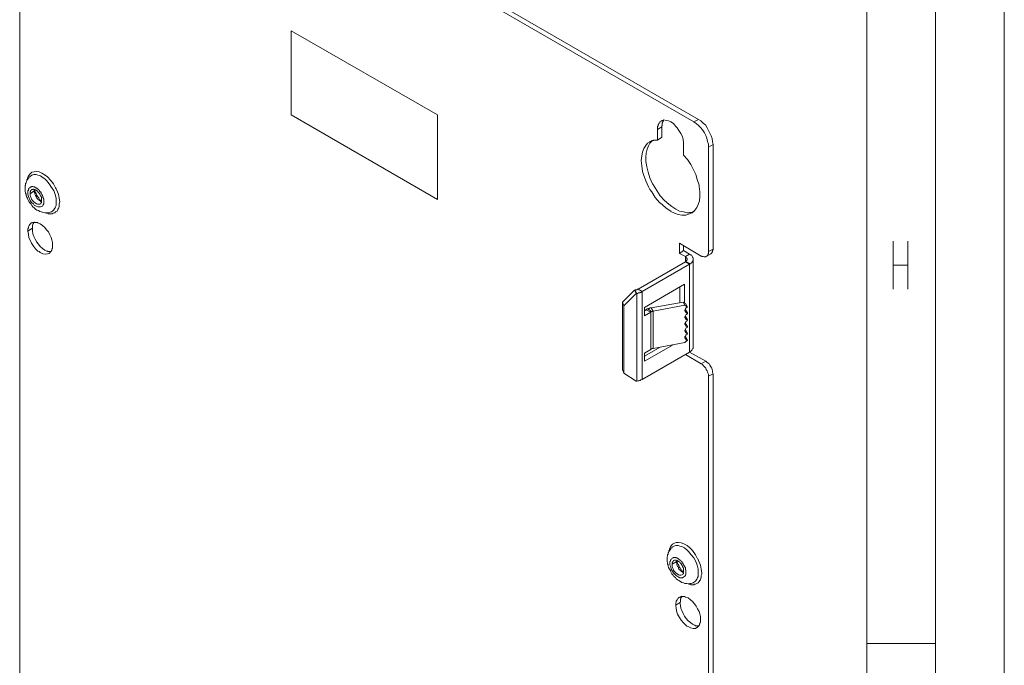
# Model space of a CAD drawing. Header units: millimetres. Extents: x 0 to 839, y 1 to 594.
# Tile 23 of 27: x 768 to 839, y 196 to 243. Entities that reach past the tile are written whole.
import ezdxf

# ---------------------------------------------------------------- set-up
doc = ezdxf.new("R2010")
doc.units = ezdxf.units.MM
doc.header["$MEASUREMENT"] = 0
doc.layers.get('0').update_dxf_attribs({"linetype": 'CONTINUOUS'})

msp = doc.modelspace()

# ---------------------------------------------------------------- linework, layer by layer
at = {"color": 0, "linetype": 'Continuous', "lineweight": 15, "true_color": 0x000007}
for points in [[(839.025, 1.452), (839.025, 594.132), (839.025, 594.132)], [(829.059, 11.418), (829.059, 584.133), (829.059, 584.133)], [(816.849, 235.983), (768.999, 263.604), (768.999, 263.604)], [(814.242, 235.785), (814.242, 235.785), (814.242, 235.752), (814.209, 235.719), (814.209, 235.686), (814.209, 235.653), (814.209, 235.62), (814.209, 235.587), (814.209, 235.554), (814.176, 235.521), (814.176, 235.488), (814.176, 235.455)], [(814.341, 235.95), (814.341, 235.95), (814.308, 235.917), (814.308, 235.917), (814.308, 235.884), (814.275, 235.884), (814.275, 235.851), (814.275, 235.851), (814.275, 235.818), (814.242, 235.818), (814.242, 235.785)], [(817.905, 234.168), (817.872, 234.366), (817.839, 234.597), (817.773, 234.795), (817.674, 234.993), (817.575, 235.191), (817.476, 235.389), (817.344, 235.587), (817.179, 235.719), (817.014, 235.884), (816.849, 235.983)], [(814.176, 234.696), (814.176, 235.455), (814.176, 235.455)], [(813.318, 234.267), (813.219, 234.069), (813.12, 233.838), (813.054, 233.541), (813.021, 233.244), (813.021, 232.947), (813.087, 232.551), (813.186, 232.155), (813.318, 231.759), (813.516, 231.33), (813.549, 231.264), (813.582, 231.231), (813.813, 230.835), (814.077, 230.439), (814.374, 230.109), (814.704, 229.845), (814.902, 229.68), (815.199, 229.482), (815.463, 229.35), (815.76, 229.284), (816.024, 229.218)], [(813.483, 234.432), (813.483, 234.432), (813.45, 234.399), (813.45, 234.399), (813.417, 234.366), (813.417, 234.366), (813.384, 234.333), (813.384, 234.333), (813.351, 234.3), (813.351, 234.3), (813.318, 234.267)], [(813.879, 234.498), (814.176, 234.696), (814.176, 234.696)], [(817.905, 226.578), (817.905, 234.168), (817.905, 234.168)], [(768.669, 230.802), (768.669, 230.802), (768.669, 230.835), (768.669, 230.835), (768.669, 230.835), (768.669, 230.835), (768.669, 230.868), (768.702, 230.868), (768.702, 230.868), (768.702, 230.901), (768.702, 230.901)], [(768.933, 230.208), (768.9, 230.241), (768.867, 230.274), (768.834, 230.34), (768.834, 230.373), (768.801, 230.406), (768.768, 230.472), (768.735, 230.538), (768.702, 230.604), (768.702, 230.67), (768.669, 230.736), (768.669, 230.802)], [(768.933, 230.373), (768.966, 230.34), (768.999, 230.307), (768.999, 230.274), (769.032, 230.241), (769.032, 230.208), (769.065, 230.175), (769.098, 230.142), (769.131, 230.109), (769.131, 230.076), (769.164, 230.076)], [(769.098, 230.076), (769.098, 230.076), (769.065, 230.076), (769.065, 230.109), (769.032, 230.109), (769.032, 230.142), (768.999, 230.142), (768.999, 230.142), (768.966, 230.175), (768.966, 230.175), (768.933, 230.208)], [(769.197, 230.043), (769.197, 230.043), (769.164, 230.043), (769.164, 230.043), (769.164, 230.043), (769.164, 230.043), (769.131, 230.043), (769.131, 230.043), (769.131, 230.043), (769.098, 230.076), (769.098, 230.076)], [(816.024, 229.218), (816.024, 229.218), (816.09, 229.218), (816.123, 229.218), (816.156, 229.218), (816.189, 229.251), (816.222, 229.251), (816.288, 229.251), (816.321, 229.251), (816.387, 229.251), (816.42, 229.284), (816.453, 229.284)], [(768.57, 228.393), (768.57, 228.426), (768.603, 228.426), (768.603, 228.459), (768.603, 228.459), (768.603, 228.492), (768.636, 228.492), (768.636, 228.525), (768.636, 228.525), (768.636, 228.525), (768.669, 228.558)], [(768.537, 228.096), (768.537, 228.096), (768.537, 228.129), (768.537, 228.162), (768.537, 228.195), (768.537, 228.228), (768.537, 228.261), (768.537, 228.294), (768.537, 228.327), (768.57, 228.36), (768.57, 228.36), (768.57, 228.393)], [(769.593, 226.446), (769.428, 226.512), (769.263, 226.644), (769.098, 226.776), (768.966, 226.941), (768.834, 227.106), (768.834, 227.139), (768.735, 227.304), (768.636, 227.502), (768.57, 227.7), (768.537, 227.898), (768.537, 228.096)], [(769.857, 226.413), (769.857, 226.413), (769.824, 226.413), (769.791, 226.413), (769.758, 226.413), (769.725, 226.413), (769.692, 226.413), (769.692, 226.413), (769.659, 226.413), (769.626, 226.446), (769.593, 226.446), (769.593, 226.446)], [(815.76, 226.479), (815.463, 226.281), (815.463, 226.281)], [(815.76, 226.479), (815.76, 226.842), (815.76, 226.842)], [(816.189, 226.215), (815.76, 226.479), (815.76, 226.479)], [(817.905, 226.578), (817.905, 226.545), (817.905, 226.512), (817.872, 226.479), (817.872, 226.479), (817.872, 226.446), (817.872, 226.413), (817.839, 226.38), (817.839, 226.347), (817.806, 226.314), (817.773, 226.281), (817.74, 226.248)], [(816.453, 225.852), (816.453, 225.852), (816.453, 225.918), (816.453, 225.951), (816.42, 225.984), (816.42, 226.017), (816.387, 226.083), (816.354, 226.116), (816.321, 226.149), (816.288, 226.182), (816.255, 226.182), (816.189, 226.215)], [(816.255, 225.522), (816.288, 225.555), (816.321, 225.588), (816.354, 225.588), (816.354, 225.621), (816.387, 225.621), (816.387, 225.654), (816.42, 225.687), (816.453, 225.753), (816.453, 225.786), (816.453, 225.819), (816.453, 225.852)], [(816.453, 219.483), (816.453, 225.852), (816.453, 225.852)], [(817.74, 226.248), (817.41, 226.05), (817.41, 226.05)], [(816.189, 225.489), (812.757, 223.509), (812.757, 223.509)], [(816.189, 225.489), (816.222, 225.489), (816.222, 225.489), (816.222, 225.489), (816.222, 225.489), (816.222, 225.522), (816.255, 225.522), (816.255, 225.522), (816.255, 225.522), (816.255, 225.522), (816.255, 225.522)], [(812.196, 223.608), (812.328, 223.377), (812.328, 223.377)], [(812.922, 222.354), (815.826, 224.037), (815.826, 224.037)], [(815.826, 222.717), (815.826, 224.037), (815.826, 224.037)], [(811.437, 222.486), (812.328, 223.377), (812.328, 223.377)], [(812.361, 223.377), (812.328, 223.377), (812.328, 223.377)], [(812.361, 223.377), (812.394, 223.377), (812.427, 223.377), (812.493, 223.41), (812.493, 223.41), (812.526, 223.41), (812.592, 223.41), (812.625, 223.443), (812.658, 223.443), (812.691, 223.476), (812.724, 223.476), (812.757, 223.509)], [(811.338, 222.75), (811.437, 222.486), (811.437, 222.486)], [(811.437, 222.486), (811.437, 217.602), (811.437, 217.602)], [(812.922, 221.76), (812.922, 222.354), (812.922, 222.354)], [(815.859, 222.519), (813.549, 222.09), (813.549, 222.09)], [(815.859, 222.519), (815.727, 222.75), (815.727, 222.75)], [(816.057, 222.387), (815.859, 222.519), (815.859, 222.519)], [(815.892, 222.057), (815.892, 222.057), (815.892, 222.09), (815.859, 222.09), (815.859, 222.123), (815.859, 222.156), (815.859, 222.189), (815.892, 222.189), (815.892, 222.222), (815.892, 222.255), (815.892, 222.255), (815.925, 222.288)], [(816.024, 222.42), (815.892, 222.651), (815.892, 222.651)], [(816.057, 221.958), (815.892, 222.189), (815.892, 222.189)], [(815.925, 222.288), (815.925, 222.288), (815.925, 222.288), (815.925, 222.321), (815.958, 222.321), (815.958, 222.321), (815.958, 222.321), (815.958, 222.354), (815.991, 222.354), (815.991, 222.354), (815.991, 222.354)], [(813.384, 222.024), (812.922, 221.76), (812.922, 221.76)], [(813.417, 222.057), (813.417, 222.057), (813.417, 222.057), (813.417, 222.057), (813.417, 222.024), (813.384, 222.024), (813.384, 222.024), (813.384, 222.024), (813.384, 222.024), (813.384, 222.024), (813.384, 222.024)], [(813.549, 222.09), (813.549, 222.09), (813.516, 222.09), (813.516, 222.09), (813.516, 222.057), (813.483, 222.057), (813.483, 222.057), (813.483, 222.057), (813.45, 222.057), (813.45, 222.057), (813.417, 222.057)], [(815.892, 221.562), (815.892, 221.562), (815.892, 221.595), (815.859, 221.595), (815.859, 221.628), (815.859, 221.661), (815.859, 221.694), (815.892, 221.694), (815.892, 221.727), (815.892, 221.76), (815.892, 221.76), (815.925, 221.793)], [(816.057, 221.958), (816.024, 221.958), (815.991, 221.958), (815.991, 221.958), (815.958, 221.958), (815.958, 221.991), (815.925, 221.991), (815.925, 221.991), (815.925, 222.024), (815.892, 222.024), (815.892, 222.057)], [(816.057, 221.463), (815.892, 221.694), (815.892, 221.694)], [(816.057, 221.463), (816.024, 221.463), (815.991, 221.463), (815.991, 221.463), (815.958, 221.496), (815.958, 221.496), (815.925, 221.496), (815.925, 221.529), (815.925, 221.529), (815.892, 221.529), (815.892, 221.562)], [(815.925, 221.793), (815.925, 221.793), (815.925, 221.826), (815.958, 221.826), (815.958, 221.859), (815.958, 221.859), (815.991, 221.859), (815.991, 221.892), (816.024, 221.892), (816.024, 221.892), (816.057, 221.892)], [(815.925, 221.298), (815.925, 221.331), (815.925, 221.331), (815.958, 221.331), (815.958, 221.364), (815.958, 221.364), (815.991, 221.364), (815.991, 221.397), (816.024, 221.397), (816.024, 221.397), (816.057, 221.43)], [(816.057, 221.892), (816.057, 221.958), (816.057, 221.958)], [(816.057, 221.43), (816.057, 221.463), (816.057, 221.463)], [(815.892, 221.067), (815.892, 221.067), (815.892, 221.1), (815.859, 221.133), (815.859, 221.133), (815.859, 221.166), (815.859, 221.199), (815.892, 221.232), (815.892, 221.232), (815.892, 221.265), (815.892, 221.298), (815.925, 221.298)], [(815.892, 220.572), (815.892, 220.572), (815.892, 220.605), (815.859, 220.638), (815.859, 220.671), (815.859, 220.671), (815.859, 220.704), (815.892, 220.737), (815.892, 220.77), (815.892, 220.77), (815.892, 220.803), (815.925, 220.803)], [(816.057, 220.968), (815.892, 221.199), (815.892, 221.199)], [(816.057, 220.968), (816.024, 220.968), (815.991, 220.968), (815.991, 221.001), (815.958, 221.001), (815.958, 221.001), (815.925, 221.001), (815.925, 221.034), (815.925, 221.034), (815.892, 221.067), (815.892, 221.067)], [(816.057, 220.473), (815.892, 220.737), (815.892, 220.737)], [(815.925, 220.803), (815.925, 220.836), (815.925, 220.836), (815.958, 220.869), (815.958, 220.869), (815.958, 220.869), (815.991, 220.902), (815.991, 220.902), (816.024, 220.902), (816.024, 220.935), (816.057, 220.935)], [(816.057, 220.935), (816.057, 220.968), (816.057, 220.968)], [(815.859, 220.176), (815.859, 220.209), (815.859, 220.209), (815.859, 220.242), (815.892, 220.242), (815.892, 220.242), (815.892, 220.275), (815.892, 220.275), (815.892, 220.308), (815.892, 220.308), (815.925, 220.341)], [(815.892, 220.077), (815.892, 220.11), (815.892, 220.11), (815.892, 220.11), (815.892, 220.143), (815.892, 220.143), (815.859, 220.143), (815.859, 220.143), (815.859, 220.176), (815.859, 220.176), (815.859, 220.176)], [(815.859, 219.813), (816.057, 219.978), (816.057, 219.978)], [(816.057, 220.473), (816.024, 220.473), (815.991, 220.473), (815.991, 220.506), (815.958, 220.506), (815.958, 220.506), (815.925, 220.539), (815.925, 220.539), (815.925, 220.539), (815.892, 220.572), (815.892, 220.572)], [(816.057, 219.978), (815.892, 220.242), (815.892, 220.242)], [(816.057, 219.978), (816.024, 220.011), (815.991, 220.011), (815.991, 220.011), (815.958, 220.011), (815.958, 220.011), (815.925, 220.044), (815.925, 220.044), (815.925, 220.077), (815.892, 220.077), (815.892, 220.077)], [(815.925, 220.341), (815.925, 220.341), (815.925, 220.341), (815.958, 220.374), (815.958, 220.374), (815.958, 220.374), (815.991, 220.407), (815.991, 220.407), (816.024, 220.407), (816.024, 220.44), (816.057, 220.44)], [(816.057, 220.44), (816.057, 220.473), (816.057, 220.473)], [(815.001, 219.648), (812.922, 218.46), (812.922, 218.46)], [(813.384, 219.318), (812.922, 219.054), (812.922, 219.054)], [(813.549, 219.384), (813.549, 219.384), (813.516, 219.384), (813.516, 219.384), (813.516, 219.384), (813.483, 219.384), (813.483, 219.384), (813.483, 219.384), (813.45, 219.384), (813.45, 219.351), (813.417, 219.351)], [(813.549, 219.384), (815.859, 219.813), (815.859, 219.813)], [(816.255, 219.186), (816.288, 219.186), (816.321, 219.219), (816.354, 219.252), (816.354, 219.252), (816.387, 219.285), (816.387, 219.318), (816.42, 219.351), (816.453, 219.384), (816.453, 219.417), (816.453, 219.45), (816.453, 219.483)], [(812.757, 217.14), (816.189, 219.12), (816.189, 219.12)], [(812.922, 219.054), (812.922, 218.46), (812.922, 218.46)], [(816.189, 219.12), (816.222, 219.12), (816.222, 219.153), (816.222, 219.153), (816.222, 219.153), (816.222, 219.153), (816.255, 219.153), (816.255, 219.153), (816.255, 219.153), (816.255, 219.153), (816.255, 219.186)], [(816.189, 219.12), (817.377, 218.46), (817.377, 218.46)], [(811.338, 217.866), (811.437, 217.602), (811.437, 217.602)], [(817.377, 218.46), (817.443, 218.394), (817.542, 218.328), (817.608, 218.262), (817.674, 218.163), (817.74, 218.064), (817.806, 217.965), (817.839, 217.866), (817.872, 217.767), (817.872, 217.635), (817.905, 217.536)], [(812.328, 217.008), (811.437, 217.602), (811.437, 217.602)], [(812.526, 217.041), (812.526, 217.041), (812.559, 217.074), (812.592, 217.074), (812.625, 217.074), (812.658, 217.107), (812.658, 217.107), (812.691, 217.107), (812.724, 217.14), (812.757, 217.14), (812.757, 217.14)], [(817.905, 135.894), (817.905, 217.536), (817.905, 217.536)], [(812.328, 217.008), (812.361, 217.008), (812.361, 217.008)], [(815.232, 203.907), (815.232, 203.94), (815.232, 203.94), (815.232, 203.94), (815.265, 203.973), (815.265, 203.973), (815.265, 203.973), (815.265, 203.973), (815.265, 204.006), (815.265, 204.006), (815.265, 204.006)], [(815.496, 203.313), (815.496, 203.346), (815.43, 203.379), (815.397, 203.445), (815.397, 203.478), (815.364, 203.544), (815.331, 203.577), (815.298, 203.643), (815.265, 203.709), (815.265, 203.775), (815.265, 203.841), (815.232, 203.907)], [(815.496, 203.478), (815.529, 203.445), (815.562, 203.412), (815.562, 203.379), (815.595, 203.346), (815.628, 203.313), (815.628, 203.28), (815.661, 203.247), (815.694, 203.247), (815.694, 203.214), (815.727, 203.181)], [(815.661, 203.181), (815.661, 203.181), (815.628, 203.214), (815.628, 203.214), (815.595, 203.214), (815.595, 203.247), (815.562, 203.247), (815.562, 203.28), (815.529, 203.28), (815.529, 203.313), (815.496, 203.313)], [(815.76, 203.148), (815.76, 203.148), (815.727, 203.148), (815.727, 203.148), (815.727, 203.148), (815.727, 203.148), (815.694, 203.181), (815.694, 203.181), (815.694, 203.181), (815.694, 203.181), (815.661, 203.181)], [(815.562, 201.267), (815.562, 201.3), (815.595, 201.3), (815.595, 201.333), (815.595, 201.333), (815.595, 201.366), (815.595, 201.366), (815.628, 201.366), (815.628, 201.399), (815.628, 201.399), (815.661, 201.432)], [(815.496, 200.97), (815.496, 200.97), (815.529, 201.003), (815.529, 201.036), (815.529, 201.036), (815.529, 201.069), (815.529, 201.102), (815.529, 201.135), (815.529, 201.168), (815.529, 201.201), (815.562, 201.234), (815.562, 201.267)], [(816.552, 199.32), (816.42, 199.386), (816.255, 199.518), (816.09, 199.65), (815.958, 199.815), (815.826, 199.98), (815.826, 199.98), (815.727, 200.178), (815.628, 200.376), (815.562, 200.541), (815.529, 200.739), (815.496, 200.97)], [(816.849, 199.287), (816.849, 199.287), (816.816, 199.287), (816.783, 199.287), (816.75, 199.287), (816.717, 199.287), (816.684, 199.287), (816.684, 199.287), (816.651, 199.287), (816.618, 199.287), (816.585, 199.32), (816.552, 199.32)], [(834.042, 198), (829.059, 198), (829.059, 198)]]:
    msp.add_lwpolyline(points, dxfattribs=at)
at = {"color": 0, "linetype": 'Continuous', "lineweight": 5, "true_color": 0x000007}
for points in [[(834.042, 6.435), (834.042, 589.149), (834.042, 589.149)], [(816.519, 235.818), (816.849, 235.983), (816.849, 235.983)], [(813.879, 235.257), (814.176, 235.455), (814.176, 235.455)], [(817.575, 233.97), (817.905, 234.168), (817.905, 234.168)], [(770.517, 230.01), (770.484, 230.274), (770.418, 230.571), (770.286, 230.901), (770.253, 230.967), (770.22, 231.033), (770.055, 231.33), (769.857, 231.594), (769.626, 231.825), (769.461, 231.957), (769.23, 232.089), (769.032, 232.188), (768.834, 232.221), (768.834, 232.221), (768.669, 232.188), (768.504, 232.155), (768.372, 232.056), (768.273, 231.924), (768.273, 231.924)], [(768.174, 231.759), (768.174, 231.726), (768.174, 231.726), (768.174, 231.693), (768.174, 231.693), (768.174, 231.66), (768.174, 231.66), (768.174, 231.66), (768.141, 231.627), (768.141, 231.627), (768.141, 231.594)], [(768.273, 231.924), (768.273, 231.924), (768.24, 231.891), (768.24, 231.891), (768.24, 231.858), (768.24, 231.858), (768.207, 231.825), (768.207, 231.825), (768.207, 231.792), (768.207, 231.759), (768.174, 231.759)], [(770.253, 230.01), (770.253, 230.274), (770.187, 230.538), (770.088, 230.835), (769.923, 231.066), (769.758, 231.33), (769.56, 231.561), (769.461, 231.66), (769.23, 231.825), (769.131, 231.891), (768.933, 231.957), (768.801, 231.99), (768.636, 231.99), (768.504, 231.957), (768.372, 231.858)], [(768.504, 231.132), (768.471, 231.099), (768.405, 231.099), (768.372, 231.066), (768.339, 231.033), (768.273, 231), (768.273, 230.967), (768.24, 230.934), (768.24, 230.868), (768.207, 230.802), (768.207, 230.769), (768.207, 230.703)], [(768.207, 230.703), (768.207, 230.571), (768.24, 230.406), (768.306, 230.274), (768.372, 230.109), (768.471, 229.977), (768.603, 229.878), (768.669, 229.779), (768.801, 229.713), (768.933, 229.647), (769.032, 229.647), (769.131, 229.647), (769.23, 229.68)], [(768.669, 230.802), (768.372, 230.604), (768.372, 230.604)], [(768.603, 231.099), (768.57, 231.132), (768.57, 231.132), (768.57, 231.132), (768.537, 231.132), (768.537, 231.132), (768.537, 231.132), (768.537, 231.132), (768.504, 231.132), (768.504, 231.132), (768.504, 231.132)], [(768.9, 230.967), (768.867, 231), (768.834, 231), (768.801, 231.033), (768.801, 231.033), (768.768, 231.033), (768.735, 231.066), (768.702, 231.066), (768.702, 231.099), (768.669, 231.099), (768.636, 231.099), (768.603, 231.099)], [(768.999, 230.901), (768.966, 230.901), (768.966, 230.901), (768.966, 230.901), (768.933, 230.934), (768.933, 230.934), (768.933, 230.934), (768.933, 230.934), (768.9, 230.967), (768.9, 230.967), (768.9, 230.967)], [(769.329, 230.274), (769.296, 230.34), (769.296, 230.406), (769.263, 230.472), (769.23, 230.538), (769.197, 230.604), (769.164, 230.67), (769.131, 230.736), (769.065, 230.769), (769.032, 230.835), (768.999, 230.901)], [(769.23, 229.68), (769.23, 229.68), (769.263, 229.713), (769.296, 229.746), (769.296, 229.779), (769.329, 229.812), (769.329, 229.845), (769.362, 229.878), (769.362, 229.911), (769.362, 229.977), (769.362, 230.01), (769.362, 230.043)], [(769.362, 230.043), (769.362, 230.076), (769.362, 230.076), (769.362, 230.109), (769.362, 230.142), (769.362, 230.175), (769.362, 230.175), (769.362, 230.208), (769.329, 230.241), (769.329, 230.274), (769.329, 230.274)], [(769.89, 229.284), (769.923, 229.284), (769.989, 229.35), (770.055, 229.416), (770.121, 229.482), (770.154, 229.548), (770.187, 229.581), (770.22, 229.647), (770.253, 229.746), (770.253, 229.845), (770.253, 229.911), (770.253, 230.01)], [(770.022, 229.185), (770.055, 229.185), (770.154, 229.218), (770.22, 229.284), (770.319, 229.35), (770.385, 229.449), (770.385, 229.482), (770.451, 229.581), (770.484, 229.68), (770.484, 229.779), (770.484, 229.878), (770.517, 230.01)], [(769.527, 229.218), (769.56, 229.218), (769.56, 229.185), (769.593, 229.185), (769.593, 229.185), (769.626, 229.185), (769.626, 229.185), (769.626, 229.185), (769.659, 229.185), (769.659, 229.185), (769.692, 229.152)], [(769.692, 229.152), (769.692, 229.152), (769.725, 229.152), (769.758, 229.152), (769.791, 229.152), (769.824, 229.152), (769.857, 229.152), (769.89, 229.152), (769.923, 229.152), (769.956, 229.152), (769.989, 229.152), (770.022, 229.185)], [(768.537, 228.096), (768.207, 227.898), (768.207, 227.898)], [(830.973, 227.172), (830.973, 223.674), (830.973, 223.674)], [(832.029, 227.172), (832.029, 223.674), (832.029, 223.674)], [(817.905, 226.578), (817.575, 226.413), (817.575, 226.413)], [(816.189, 226.215), (815.892, 226.05), (815.892, 226.05)], [(815.892, 225.687), (815.892, 226.05), (815.892, 226.05)], [(816.255, 225.522), (815.925, 225.687), (815.925, 225.687)], [(816.189, 225.489), (815.892, 225.654), (815.892, 225.654)], [(816.189, 219.12), (816.189, 225.489), (816.189, 225.489)], [(830.973, 225.423), (832.029, 225.423), (832.029, 225.423)], [(812.361, 223.377), (812.262, 223.608), (812.262, 223.608)], [(812.757, 223.509), (812.46, 223.674), (812.46, 223.674)], [(812.361, 217.008), (812.361, 223.377), (812.361, 223.377)], [(812.757, 217.14), (812.757, 223.509), (812.757, 223.509)], [(813.384, 222.024), (813.054, 222.189), (813.054, 222.189)], [(813.417, 222.057), (813.186, 222.255), (813.186, 222.255)], [(813.549, 222.09), (813.417, 222.321), (813.417, 222.321)], [(813.384, 222.024), (813.384, 219.318), (813.384, 219.318)], [(813.549, 222.09), (813.549, 219.384), (813.549, 219.384)], [(817.377, 218.46), (817.047, 218.262), (817.047, 218.262)], [(817.905, 217.536), (817.575, 217.371), (817.575, 217.371)], [(814.836, 205.062), (814.836, 205.029), (814.836, 205.029), (814.803, 204.996), (814.803, 204.996), (814.803, 204.963), (814.77, 204.93), (814.77, 204.93), (814.77, 204.897), (814.77, 204.897), (814.77, 204.864)], [(817.08, 203.115), (817.047, 203.379), (816.981, 203.676), (816.849, 204.006), (816.816, 204.105), (816.783, 204.138), (816.618, 204.435), (816.42, 204.732), (816.189, 204.963), (816.024, 205.095), (815.793, 205.227), (815.595, 205.293), (815.397, 205.326), (815.397, 205.326), (815.232, 205.326), (815.1, 205.26), (814.968, 205.194), (814.836, 205.062), (814.836, 205.062)], [(816.816, 203.115), (816.816, 203.379), (816.75, 203.676), (816.651, 203.94), (816.519, 204.204), (816.321, 204.435), (816.123, 204.666), (816.024, 204.765), (815.826, 204.93), (815.694, 204.996), (815.496, 205.062), (815.364, 205.095), (815.199, 205.095), (815.067, 205.062), (814.968, 204.996)], [(814.77, 204.864), (814.737, 204.864), (814.737, 204.831), (814.737, 204.831), (814.737, 204.798), (814.737, 204.798), (814.737, 204.765), (814.737, 204.765), (814.737, 204.732), (814.704, 204.732), (814.704, 204.699)], [(815.067, 204.237), (815.034, 204.237), (815.001, 204.204), (814.935, 204.171), (814.902, 204.138), (814.869, 204.105), (814.836, 204.072), (814.803, 204.039), (814.803, 203.973), (814.77, 203.94), (814.77, 203.874), (814.77, 203.808)], [(814.77, 203.808), (814.77, 203.709), (814.836, 203.544), (814.869, 203.379), (814.968, 203.247), (815.034, 203.115), (815.166, 202.983), (815.232, 202.917), (815.364, 202.818), (815.496, 202.752), (815.595, 202.752), (815.694, 202.752), (815.793, 202.818)], [(815.232, 203.907), (814.935, 203.742), (814.935, 203.742)], [(815.166, 204.237), (815.133, 204.237), (815.133, 204.237), (815.133, 204.237), (815.133, 204.237), (815.1, 204.237), (815.1, 204.237), (815.1, 204.237), (815.067, 204.237), (815.067, 204.237), (815.067, 204.237)], [(815.463, 204.072), (815.43, 204.105), (815.397, 204.138), (815.364, 204.138), (815.364, 204.138), (815.331, 204.171), (815.298, 204.171), (815.298, 204.204), (815.265, 204.204), (815.232, 204.204), (815.199, 204.237), (815.166, 204.237)], [(815.562, 204.006), (815.529, 204.006), (815.529, 204.006), (815.529, 204.039), (815.529, 204.039), (815.496, 204.039), (815.496, 204.039), (815.496, 204.072), (815.463, 204.072), (815.463, 204.072), (815.463, 204.072)], [(815.892, 203.412), (815.892, 203.478), (815.859, 203.544), (815.826, 203.61), (815.793, 203.676), (815.76, 203.709), (815.727, 203.775), (815.694, 203.841), (815.628, 203.907), (815.595, 203.94), (815.562, 204.006)], [(815.793, 202.818), (815.793, 202.818), (815.826, 202.851), (815.859, 202.851), (815.859, 202.884), (815.892, 202.917), (815.892, 202.95), (815.925, 203.016), (815.925, 203.049), (815.925, 203.082), (815.925, 203.115), (815.925, 203.148)], [(815.925, 203.148), (815.925, 203.181), (815.925, 203.214), (815.925, 203.247), (815.925, 203.247), (815.925, 203.28), (815.925, 203.313), (815.925, 203.346), (815.892, 203.346), (815.892, 203.379), (815.892, 203.412)], [(816.453, 202.389), (816.486, 202.422), (816.552, 202.455), (816.618, 202.521), (816.684, 202.587), (816.717, 202.653), (816.75, 202.686), (816.783, 202.785), (816.816, 202.851), (816.816, 202.95), (816.816, 203.049), (816.816, 203.115)], [(816.585, 202.29), (816.618, 202.29), (816.717, 202.356), (816.816, 202.389), (816.882, 202.488), (816.948, 202.554), (816.981, 202.62), (817.014, 202.719), (817.047, 202.818), (817.047, 202.917), (817.08, 203.016), (817.08, 203.115)], [(816.09, 202.323), (816.123, 202.323), (816.123, 202.323), (816.156, 202.323), (816.156, 202.29), (816.189, 202.29), (816.189, 202.29), (816.189, 202.29), (816.222, 202.29), (816.222, 202.29), (816.255, 202.29)], [(816.255, 202.29), (816.255, 202.29), (816.288, 202.257), (816.321, 202.257), (816.354, 202.257), (816.387, 202.257), (816.42, 202.257), (816.453, 202.257), (816.486, 202.257), (816.519, 202.257), (816.552, 202.29), (816.585, 202.29)], [(815.496, 200.97), (815.199, 200.772), (815.199, 200.772)]]:
    msp.add_lwpolyline(points, dxfattribs=at)
at = {"color": 0, "linetype": 'Continuous', "lineweight": 9, "true_color": 0x000007}
for points in [[(816.519, 235.818), (768.669, 263.439), (768.669, 263.439)], [(767.613, 245.949), (767.613, 164.571), (767.613, 164.571)], [(814.143, 235.884), (814.143, 235.884), (814.11, 235.851), (814.077, 235.818), (814.077, 235.818), (814.044, 235.785), (814.011, 235.752), (814.011, 235.719), (813.978, 235.719), (813.978, 235.686), (813.945, 235.653), (813.945, 235.62)], [(814.341, 235.95), (814.341, 235.95), (814.308, 235.95), (814.275, 235.917), (814.275, 235.917), (814.242, 235.917), (814.209, 235.917), (814.209, 235.917), (814.176, 235.884), (814.176, 235.884), (814.143, 235.884)], [(815.76, 234.168), (815.76, 234.3), (815.727, 234.564), (815.661, 234.795), (815.562, 234.96), (815.43, 235.191), (815.298, 235.389), (815.199, 235.488), (815.034, 235.686), (814.836, 235.818), (814.671, 235.884), (814.506, 235.917), (814.341, 235.95)], [(817.575, 233.97), (817.575, 234.201), (817.509, 234.399), (817.443, 234.63), (817.377, 234.828), (817.278, 235.026), (817.146, 235.224), (817.014, 235.389), (816.849, 235.554), (816.684, 235.686), (816.519, 235.818)], [(813.945, 235.62), (813.945, 235.62), (813.912, 235.587), (813.912, 235.554), (813.912, 235.521), (813.879, 235.488), (813.879, 235.455), (813.879, 235.422), (813.879, 235.389), (813.879, 235.323), (813.879, 235.29), (813.879, 235.257)], [(813.879, 234.498), (813.879, 235.257), (813.879, 235.257)], [(813.318, 234.366), (813.153, 234.267), (813.021, 234.102), (812.889, 233.871), (812.856, 233.838), (812.79, 233.607), (812.724, 233.343), (812.691, 233.013), (812.691, 233.013), (812.724, 232.617), (812.79, 232.221), (812.856, 231.99), (813.021, 231.528), (813.219, 231.099), (813.318, 230.901), (813.45, 230.736), (813.714, 230.34), (814.011, 229.977), (814.209, 229.812), (814.506, 229.548), (814.836, 229.35), (814.836, 229.317), (815.1, 229.185), (815.364, 229.086), (815.628, 229.053), (815.661, 229.053), (815.925, 229.053), (816.123, 229.119), (816.321, 229.185)], [(813.879, 234.498), (813.813, 234.498), (813.78, 234.498), (813.714, 234.498), (813.681, 234.498), (813.615, 234.498), (813.582, 234.465), (813.516, 234.465), (813.483, 234.432), (813.417, 234.432), (813.384, 234.399)], [(815.76, 234.168), (815.76, 233.409), (815.76, 233.409)], [(817.575, 226.413), (817.575, 233.97), (817.575, 233.97)], [(816.585, 229.416), (816.717, 229.614), (816.816, 229.812), (816.915, 230.076), (816.948, 230.406), (816.948, 230.736), (816.882, 231.132), (816.882, 231.231), (816.75, 231.627), (816.651, 231.99), (816.453, 232.386), (816.288, 232.716), (816.057, 233.079), (815.76, 233.409)], [(768.174, 231.627), (768.174, 231.627), (768.141, 231.594), (768.141, 231.561), (768.141, 231.528), (768.108, 231.495), (768.108, 231.462), (768.075, 231.429), (768.075, 231.396), (768.075, 231.363), (768.042, 231.363)], [(768.372, 231.858), (768.372, 231.858), (768.339, 231.825), (768.306, 231.792), (768.306, 231.792), (768.273, 231.759), (768.273, 231.726), (768.24, 231.726), (768.207, 231.693), (768.207, 231.66), (768.174, 231.627)], [(768.042, 231.363), (768.042, 231.297), (768.042, 231.264), (768.042, 231.231), (768.009, 231.198), (768.009, 231.165), (768.009, 231.132), (768.009, 231.099), (768.009, 231.066), (768.009, 231.033), (768.009, 231)], [(768.009, 231), (768.009, 230.934), (768.009, 230.901), (768.009, 230.868), (768.009, 230.802), (768.009, 230.769), (768.042, 230.703), (768.042, 230.67), (768.042, 230.637), (768.075, 230.571), (768.075, 230.538)], [(768.372, 230.604), (768.372, 230.637), (768.372, 230.67), (768.372, 230.703), (768.372, 230.703), (768.372, 230.736), (768.405, 230.769), (768.405, 230.802), (768.405, 230.835), (768.438, 230.868), (768.471, 230.868), (768.471, 230.901)], [(768.471, 230.901), (768.504, 230.901), (768.504, 230.901), (768.537, 230.901), (768.537, 230.901), (768.57, 230.901), (768.57, 230.934), (768.57, 230.934), (768.603, 230.934), (768.603, 230.934), (768.636, 230.934)], [(768.636, 230.934), (768.636, 230.901), (768.669, 230.901), (768.669, 230.901), (768.702, 230.901), (768.702, 230.901), (768.735, 230.901), (768.735, 230.901), (768.768, 230.868), (768.768, 230.868), (768.801, 230.868)], [(768.801, 230.868), (768.801, 230.868), (768.834, 230.835), (768.834, 230.835), (768.867, 230.802), (768.867, 230.802), (768.9, 230.802), (768.9, 230.769), (768.933, 230.769), (768.933, 230.736), (768.933, 230.736)], [(768.933, 230.736), (768.966, 230.703), (769.032, 230.637), (769.065, 230.604), (769.065, 230.571), (769.098, 230.505), (769.131, 230.439), (769.164, 230.406), (769.197, 230.34), (769.197, 230.274), (769.197, 230.208), (769.197, 230.142)], [(768.075, 230.505), (768.108, 230.373), (768.174, 230.274), (768.207, 230.175), (768.273, 230.043), (768.339, 229.944), (768.438, 229.845), (768.504, 229.746), (768.57, 229.647), (768.669, 229.581), (768.768, 229.482)], [(769.098, 229.845), (768.999, 229.845), (768.9, 229.845), (768.834, 229.878), (768.735, 229.944), (768.636, 230.01), (768.537, 230.109), (768.471, 230.208), (768.438, 230.307), (768.405, 230.406), (768.372, 230.505), (768.372, 230.604)], [(769.197, 230.142), (769.197, 230.109), (769.197, 230.076), (769.197, 230.043), (769.197, 230.043), (769.197, 230.01), (769.197, 229.977), (769.164, 229.944), (769.164, 229.911), (769.131, 229.911), (769.098, 229.878), (769.098, 229.845)], [(768.768, 229.482), (768.768, 229.482), (768.867, 229.416), (768.966, 229.383), (769.065, 229.317), (769.197, 229.284), (769.296, 229.251), (769.428, 229.218), (769.527, 229.218), (769.659, 229.218), (769.758, 229.251), (769.89, 229.284)], [(816.321, 229.185), (816.354, 229.218), (816.387, 229.218), (816.42, 229.251), (816.42, 229.251), (816.453, 229.284), (816.486, 229.317), (816.519, 229.35), (816.552, 229.35), (816.552, 229.383), (816.585, 229.416)], [(768.471, 228.492), (768.471, 228.492), (768.537, 228.525), (768.57, 228.525), (768.603, 228.525), (768.669, 228.525), (768.702, 228.525), (768.768, 228.525), (768.801, 228.525), (768.867, 228.525), (768.9, 228.525), (768.933, 228.492)], [(768.207, 227.898), (768.207, 227.964), (768.207, 227.997), (768.207, 228.063), (768.207, 228.063), (768.24, 228.129), (768.24, 228.195), (768.273, 228.261), (768.306, 228.294), (768.339, 228.36), (768.372, 228.393), (768.405, 228.459)], [(769.725, 226.281), (769.626, 226.248), (769.461, 226.215), (769.296, 226.248), (769.296, 226.248), (769.098, 226.347), (769.032, 226.413), (768.933, 226.446), (768.768, 226.611), (768.603, 226.809), (768.471, 227.007), (768.372, 227.238), (768.273, 227.403), (768.24, 227.667), (768.207, 227.898)], [(768.933, 228.492), (769.098, 228.426), (769.263, 228.294), (769.428, 228.162), (769.56, 227.997), (769.692, 227.832), (769.692, 227.832), (769.791, 227.634), (769.89, 227.436), (769.956, 227.271), (769.989, 227.073), (769.989, 226.875)], [(769.956, 226.545), (769.956, 226.512), (769.923, 226.479), (769.923, 226.446), (769.89, 226.446), (769.89, 226.413), (769.857, 226.38), (769.857, 226.38), (769.824, 226.347), (769.791, 226.314), (769.758, 226.281), (769.725, 226.281)], [(769.989, 226.875), (769.989, 226.842), (769.989, 226.809), (769.989, 226.776), (769.989, 226.776), (769.989, 226.743), (769.989, 226.71), (769.989, 226.677), (769.989, 226.644), (769.956, 226.611), (769.956, 226.578), (769.956, 226.545)], [(815.463, 226.281), (815.463, 227.007), (815.463, 227.007)], [(815.463, 227.007), (817.047, 226.083), (817.047, 226.083)], [(817.575, 226.281), (817.575, 226.281), (817.575, 226.281), (817.575, 226.314), (817.575, 226.314), (817.575, 226.347), (817.575, 226.347), (817.575, 226.347), (817.575, 226.38), (817.575, 226.38), (817.575, 226.413)], [(815.892, 226.05), (815.463, 226.281), (815.463, 226.281)], [(816.024, 225.852), (816.024, 225.852), (816.024, 225.885), (815.991, 225.918), (815.991, 225.918), (815.991, 225.951), (815.958, 225.951), (815.958, 225.984), (815.925, 225.984), (815.925, 226.017), (815.892, 226.017), (815.892, 226.05)], [(815.892, 225.654), (815.892, 225.654), (815.892, 225.687), (815.892, 225.687), (815.892, 225.687), (815.892, 225.687), (815.892, 225.687), (815.892, 225.687), (815.892, 225.687), (815.925, 225.687), (815.925, 225.687), (815.925, 225.687)], [(815.925, 225.687), (815.925, 225.687), (815.925, 225.72), (815.958, 225.72), (815.958, 225.72), (815.958, 225.753), (815.991, 225.753), (815.991, 225.753), (815.991, 225.786), (815.991, 225.786), (816.024, 225.819), (816.024, 225.819)], [(817.047, 226.083), (817.08, 226.083), (817.113, 226.05), (817.146, 226.05), (817.146, 226.05), (817.179, 226.05), (817.245, 226.017), (817.278, 226.017), (817.311, 226.017), (817.344, 226.017), (817.377, 226.05), (817.41, 226.05)], [(817.41, 226.05), (817.41, 226.05), (817.443, 226.083), (817.476, 226.083), (817.476, 226.116), (817.509, 226.149), (817.509, 226.149), (817.542, 226.182), (817.542, 226.215), (817.542, 226.215), (817.542, 226.248), (817.575, 226.281)], [(815.892, 225.654), (812.46, 223.674), (812.46, 223.674)], [(811.338, 222.75), (812.196, 223.608), (812.196, 223.608)], [(812.262, 223.608), (812.196, 223.608), (812.196, 223.608)], [(812.328, 223.641), (812.328, 223.641), (812.328, 223.641), (812.361, 223.641), (812.361, 223.641), (812.361, 223.641), (812.361, 223.641), (812.361, 223.641), (812.394, 223.641), (812.394, 223.674), (812.394, 223.674)], [(812.394, 223.674), (812.394, 223.674), (812.394, 223.674), (812.427, 223.674), (812.427, 223.674), (812.427, 223.674), (812.427, 223.674), (812.427, 223.674), (812.427, 223.674), (812.46, 223.674), (812.46, 223.674)], [(815.496, 222.717), (815.496, 223.872), (815.496, 223.872)], [(811.338, 222.75), (811.338, 217.866), (811.338, 217.866)], [(813.054, 222.189), (812.922, 222.123), (812.922, 222.123)], [(813.186, 222.255), (813.153, 222.255), (813.153, 222.255), (813.153, 222.255), (813.12, 222.255), (813.12, 222.222), (813.087, 222.222), (813.087, 222.222), (813.087, 222.222), (813.054, 222.222), (813.054, 222.189)], [(813.417, 222.321), (813.384, 222.321), (813.384, 222.321), (813.351, 222.321), (813.318, 222.321), (813.285, 222.288), (813.285, 222.288), (813.252, 222.288), (813.219, 222.288), (813.186, 222.255), (813.186, 222.255)], [(815.727, 222.75), (813.417, 222.321), (813.417, 222.321)], [(815.892, 222.651), (815.727, 222.75), (815.727, 222.75)], [(812.922, 218.823), (814.077, 219.483), (814.077, 219.483)], [(817.047, 218.262), (815.892, 218.955), (815.892, 218.955)], [(817.575, 217.371), (817.575, 217.47), (817.542, 217.569), (817.509, 217.668), (817.476, 217.767), (817.41, 217.866), (817.377, 217.965), (817.278, 218.064), (817.212, 218.13), (817.146, 218.229), (817.047, 218.262)], [(817.575, 135.729), (817.575, 217.371), (817.575, 217.371)], [(814.968, 204.996), (814.935, 204.963), (814.902, 204.93), (814.902, 204.93), (814.869, 204.897), (814.836, 204.864), (814.836, 204.864), (814.803, 204.831), (814.803, 204.798), (814.77, 204.798), (814.77, 204.765)], [(814.638, 204.468), (814.605, 204.435), (814.605, 204.402), (814.605, 204.369), (814.605, 204.336), (814.572, 204.27), (814.572, 204.237), (814.572, 204.204), (814.572, 204.171), (814.572, 204.138), (814.572, 204.105)], [(814.77, 204.765), (814.737, 204.732), (814.737, 204.699), (814.704, 204.666), (814.704, 204.633), (814.671, 204.6), (814.671, 204.6), (814.638, 204.567), (814.638, 204.534), (814.638, 204.501), (814.638, 204.468)], [(814.572, 204.105), (814.572, 204.072), (814.572, 204.006), (814.572, 203.973), (814.572, 203.907), (814.605, 203.874), (814.605, 203.841), (814.605, 203.775), (814.605, 203.742), (814.638, 203.709), (814.638, 203.643)], [(814.638, 203.61), (814.671, 203.511), (814.737, 203.379), (814.803, 203.28), (814.836, 203.181), (814.902, 203.049), (815.001, 202.95), (815.067, 202.851), (815.166, 202.785), (815.232, 202.686), (815.331, 202.62)], [(814.935, 203.742), (814.935, 203.775), (814.935, 203.808), (814.935, 203.808), (814.935, 203.841), (814.935, 203.841), (814.968, 203.874), (814.968, 203.907), (815.001, 203.94), (815.001, 203.973), (815.034, 204.006), (815.067, 204.006)], [(815.661, 202.983), (815.562, 202.95), (815.463, 202.95), (815.397, 202.983), (815.298, 203.049), (815.199, 203.115), (815.1, 203.214), (815.034, 203.313), (815.001, 203.412), (814.968, 203.511), (814.935, 203.61), (814.935, 203.742)], [(815.067, 204.006), (815.067, 204.006), (815.067, 204.006), (815.1, 204.039), (815.1, 204.039), (815.133, 204.039), (815.133, 204.039), (815.133, 204.039), (815.166, 204.039), (815.166, 204.039), (815.199, 204.039)], [(815.199, 204.039), (815.199, 204.039), (815.232, 204.039), (815.232, 204.039), (815.265, 204.006), (815.265, 204.006), (815.298, 204.006), (815.298, 204.006), (815.331, 204.006), (815.331, 203.973), (815.364, 203.973)], [(815.364, 203.973), (815.364, 203.973), (815.397, 203.94), (815.397, 203.94), (815.43, 203.94), (815.43, 203.907), (815.463, 203.907), (815.463, 203.907), (815.496, 203.874), (815.496, 203.874), (815.529, 203.841)], [(815.529, 203.841), (815.529, 203.808), (815.595, 203.775), (815.628, 203.709), (815.628, 203.676), (815.661, 203.643), (815.694, 203.577), (815.727, 203.511), (815.76, 203.445), (815.76, 203.379), (815.76, 203.313), (815.76, 203.247)], [(815.76, 203.247), (815.76, 203.214), (815.76, 203.181), (815.76, 203.148), (815.76, 203.148), (815.76, 203.115), (815.76, 203.082), (815.727, 203.049), (815.727, 203.049), (815.694, 203.016), (815.661, 202.983), (815.661, 202.983)], [(815.331, 202.62), (815.331, 202.62), (815.43, 202.554), (815.529, 202.488), (815.628, 202.422), (815.76, 202.389), (815.859, 202.356), (815.991, 202.356), (816.09, 202.323), (816.222, 202.356), (816.321, 202.356), (816.453, 202.389)], [(815.463, 201.366), (815.463, 201.366), (815.529, 201.366), (815.562, 201.399), (815.595, 201.399), (815.628, 201.399), (815.694, 201.399), (815.727, 201.399), (815.793, 201.399), (815.826, 201.399), (815.892, 201.366), (815.925, 201.366)], [(815.199, 200.772), (815.199, 200.838), (815.199, 200.871), (815.199, 200.937), (815.199, 200.937), (815.232, 201.003), (815.232, 201.069), (815.265, 201.135), (815.298, 201.168), (815.331, 201.234), (815.364, 201.267), (815.397, 201.3)], [(816.717, 199.155), (816.618, 199.089), (816.453, 199.089), (816.288, 199.122), (816.255, 199.122), (816.09, 199.221), (815.991, 199.254), (815.925, 199.32), (815.76, 199.485), (815.595, 199.683), (815.463, 199.881), (815.331, 200.112), (815.265, 200.277), (815.232, 200.541), (815.199, 200.772)], [(815.925, 201.366), (816.09, 201.3), (816.255, 201.168), (816.42, 201.036), (816.552, 200.871), (816.684, 200.706), (816.684, 200.706), (816.783, 200.508), (816.882, 200.31), (816.948, 200.145), (816.981, 199.947), (816.981, 199.716)], [(816.948, 199.419), (816.915, 199.386), (816.915, 199.353), (816.915, 199.32), (816.882, 199.32), (816.882, 199.287), (816.849, 199.254), (816.849, 199.221), (816.816, 199.221), (816.783, 199.188), (816.75, 199.155), (816.717, 199.155)], [(816.981, 199.716), (816.981, 199.716), (816.981, 199.683), (816.981, 199.65), (816.981, 199.617), (816.981, 199.584), (816.981, 199.551), (816.981, 199.551), (816.981, 199.518), (816.948, 199.485), (816.948, 199.452), (816.948, 199.419)]]:
    msp.add_lwpolyline(points, dxfattribs=at)
at = {"color": 0, "linetype": 'Continuous', "lineweight": 18, "true_color": 0x000007}
for points in [[(787.314, 236.313), (787.314, 242.418), (787.314, 242.418)], [(787.314, 242.418), (797.907, 236.313), (797.907, 236.313)], [(797.907, 230.175), (787.314, 236.313), (787.314, 236.313)], [(797.907, 236.313), (797.907, 230.175), (797.907, 230.175)]]:
    msp.add_lwpolyline(points, dxfattribs=at)
at = {"color": 0, "linetype": 'Continuous', "lineweight": 9, "true_color": 0x000007}
for points in [[(813.384, 234.399), (813.351, 234.399), (813.351, 234.399), (813.318, 234.366)], [(768.075, 230.538), (768.075, 230.538), (768.075, 230.505), (768.075, 230.505)], [(768.471, 228.492), (768.438, 228.459), (768.438, 228.459), (768.405, 228.459)], [(816.024, 225.819), (816.024, 225.852), (816.024, 225.852), (816.024, 225.852)], [(812.262, 223.608), (812.262, 223.641), (812.295, 223.641), (812.328, 223.641)], [(814.638, 203.643), (814.638, 203.643), (814.638, 203.643), (814.638, 203.61)], [(815.463, 201.366), (815.43, 201.333), (815.43, 201.333), (815.397, 201.3)]]:
    msp.add_open_spline(points, degree=3, dxfattribs=at)
at = {"color": 0, "linetype": 'Continuous', "lineweight": 15, "true_color": 0x000007}
for points in [[(768.702, 230.901), (768.702, 230.835), (768.735, 230.769), (768.768, 230.703)], [(768.768, 230.703), (768.801, 230.571), (768.867, 230.472), (768.933, 230.373)], [(769.164, 230.076), (769.164, 230.043), (769.197, 230.043), (769.197, 230.043)], [(817.74, 226.248), (817.74, 226.248), (817.74, 226.248), (817.74, 226.248)], [(816.057, 222.387), (816.024, 222.387), (816.024, 222.387), (815.991, 222.354)], [(813.417, 219.351), (813.417, 219.351), (813.417, 219.351), (813.384, 219.351)], [(813.384, 219.351), (813.384, 219.351), (813.384, 219.351), (813.384, 219.318)], [(812.361, 217.008), (812.427, 217.041), (812.46, 217.041), (812.526, 217.041)], [(815.265, 204.006), (815.298, 203.94), (815.298, 203.874), (815.331, 203.808)], [(815.331, 203.808), (815.397, 203.709), (815.43, 203.577), (815.496, 203.478)], [(815.727, 203.181), (815.727, 203.181), (815.76, 203.148), (815.76, 203.148)]]:
    msp.add_open_spline(points, degree=3, dxfattribs=at)

doc.saveas('drawing.dxf')
